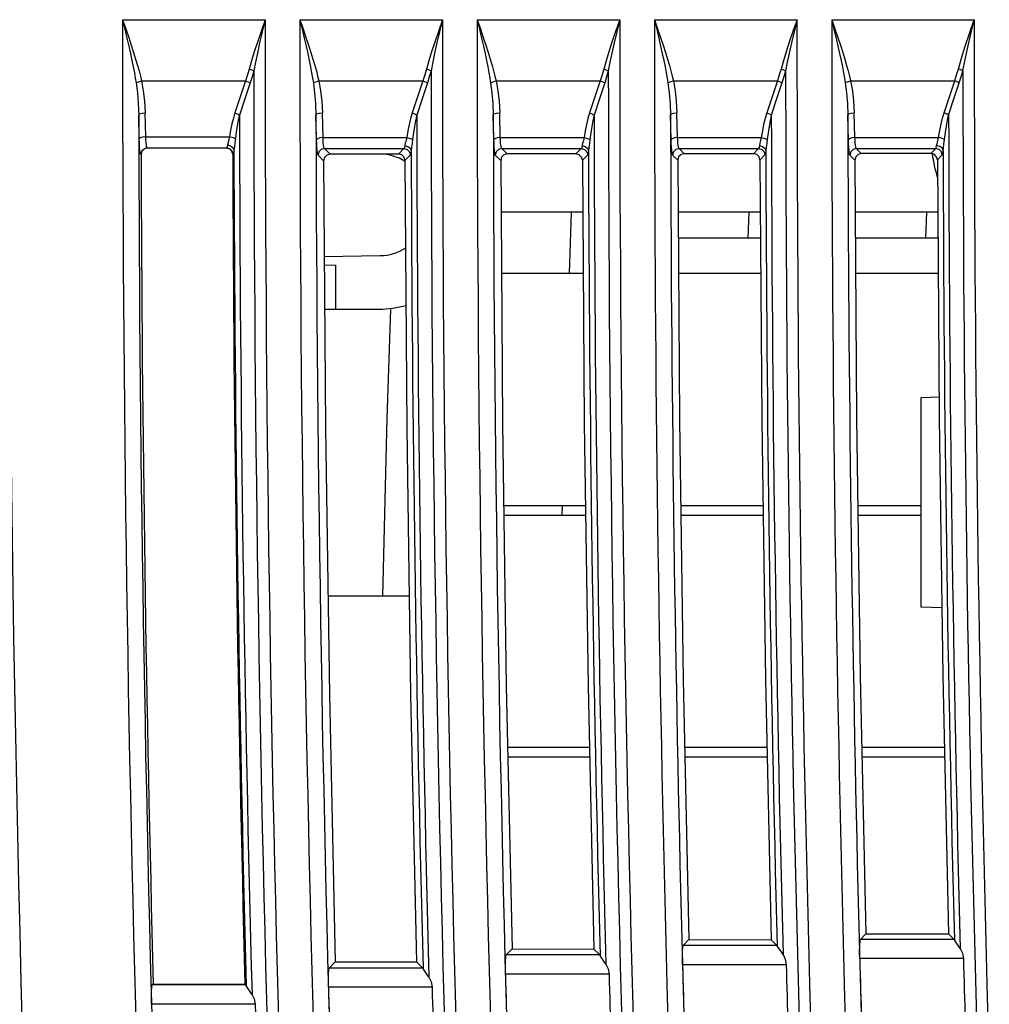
# Model space of a CAD drawing. Header units: millimetres. Extents: x 0 to 700, y 0 to 600.
# Tile 58 of 65: x 535 to 566, y 350 to 380. Entities that reach past the tile are written whole.
import ezdxf

# ---------------------------------------------------------------- set-up
doc = ezdxf.new("R2010")
doc.units = ezdxf.units.MM
doc.header["$LTSCALE"] = 39.111111
doc.layers.get('0').update_dxf_attribs({"linetype": 'CONTINUOUS'})

msp = doc.modelspace()

# ---------------------------------------------------------------- linework, layer by layer
at = {"color": 7, "linetype": 'CONTINUOUS'}
for p, q in [((538.691, 380.328), (543.114, 380.328)), ((538.691, 380.328), (538.79, 380.041)), ((538.691, 380.328), (538.761, 380.031)), ((543.114, 380.328), (542.987, 379.962)), ((543.114, 380.328), (543.023, 379.95)), ((544.191, 380.328), (548.614, 380.328)), ((544.191, 380.328), (544.29, 380.041)), ((544.191, 380.328), (544.261, 380.031)), ((548.614, 380.328), (548.487, 379.962)), ((548.614, 380.328), (548.523, 379.95)), ((549.691, 380.328), (554.114, 380.328)), ((549.691, 380.328), (549.79, 380.041)), ((549.691, 380.328), (549.761, 380.031)), ((554.114, 380.328), (553.987, 379.962)), ((554.114, 380.328), (554.023, 379.95)), ((555.191, 380.328), (559.614, 380.328)), ((555.191, 380.328), (555.29, 380.041)), ((555.191, 380.328), (555.261, 380.031)), ((559.614, 380.328), (559.487, 379.962)), ((559.614, 380.328), (559.523, 379.95)), ((560.691, 380.328), (565.114, 380.328)), ((560.691, 380.328), (560.79, 380.041)), ((560.691, 380.328), (560.761, 380.031)), ((564.966, 379.9), (565.114, 380.328)), ((565.008, 379.886), (565.114, 380.328)), ((538.761, 380.031), (538.826, 379.759)), ((538.79, 380.041), (538.88, 379.777)), ((542.987, 379.962), (542.874, 379.63)), ((543.023, 379.95), (542.943, 379.606)), ((544.261, 380.031), (544.326, 379.759)), ((544.29, 380.041), (544.38, 379.777)), ((548.487, 379.962), (548.374, 379.63)), ((548.523, 379.95), (548.443, 379.606)), ((549.761, 380.031), (549.826, 379.759)), ((549.79, 380.041), (549.88, 379.777)), ((553.987, 379.962), (553.874, 379.63)), ((554.023, 379.95), (553.943, 379.606)), ((555.261, 380.031), (555.326, 379.759)), ((555.29, 380.041), (555.38, 379.777)), ((559.487, 379.962), (559.374, 379.63)), ((559.523, 379.95), (559.443, 379.606)), ((560.761, 380.031), (560.826, 379.759)), ((560.79, 380.041), (560.88, 379.777)), ((564.833, 379.504), (564.966, 379.9)), ((564.913, 379.477), (565.008, 379.886)), ((538.826, 379.759), (538.883, 379.508)), ((538.88, 379.777), (538.961, 379.534)), ((538.961, 379.534), (539.033, 379.31)), ((542.874, 379.63), (542.776, 379.327)), ((542.943, 379.606), (542.872, 379.293)), ((544.326, 379.759), (544.383, 379.508)), ((544.38, 379.777), (544.461, 379.534)), ((544.461, 379.534), (544.533, 379.31)), ((548.374, 379.63), (548.276, 379.327)), ((548.443, 379.606), (548.372, 379.293)), ((549.826, 379.759), (549.883, 379.508)), ((549.88, 379.777), (549.961, 379.534)), ((549.961, 379.534), (550.033, 379.31)), ((553.874, 379.63), (553.776, 379.327)), ((553.943, 379.606), (553.872, 379.293)), ((555.326, 379.759), (555.383, 379.508)), ((555.38, 379.777), (555.461, 379.534)), ((555.461, 379.534), (555.533, 379.31)), ((559.374, 379.63), (559.276, 379.327)), ((559.443, 379.606), (559.372, 379.293)), ((560.826, 379.759), (560.883, 379.508)), ((560.88, 379.777), (560.961, 379.534)), ((560.961, 379.534), (561.033, 379.31)), ((538.883, 379.508), (538.935, 379.276)), ((538.935, 379.276), (538.981, 379.062)), ((539.033, 379.31), (539.097, 379.102)), ((542.776, 379.327), (542.691, 379.05)), ((542.872, 379.293), (542.811, 379.007)), ((544.383, 379.508), (544.435, 379.276)), ((544.435, 379.276), (544.481, 379.062)), ((544.533, 379.31), (544.597, 379.102)), ((548.276, 379.327), (548.191, 379.05)), ((548.372, 379.293), (548.311, 379.007)), ((549.883, 379.508), (549.935, 379.276)), ((549.935, 379.276), (549.981, 379.062)), ((550.033, 379.31), (550.097, 379.102)), ((553.776, 379.327), (553.691, 379.05)), ((553.872, 379.293), (553.811, 379.007)), ((555.383, 379.508), (555.435, 379.276)), ((555.435, 379.276), (555.481, 379.062)), ((555.533, 379.31), (555.597, 379.102)), ((559.276, 379.327), (559.191, 379.05)), ((559.372, 379.293), (559.311, 379.007)), ((560.883, 379.508), (560.935, 379.276)), ((560.935, 379.276), (560.981, 379.062)), ((561.033, 379.31), (561.097, 379.102)), ((564.717, 379.137), (564.833, 379.504)), ((564.83, 379.097), (564.913, 379.477)), ((538.981, 379.062), (539.021, 378.864)), ((539.097, 379.102), (539.153, 378.912)), ((539.153, 378.912), (539.202, 378.737)), ((542.691, 379.05), (542.619, 378.797)), ((542.811, 379.007), (542.76, 378.746)), ((544.481, 379.062), (544.521, 378.864)), ((544.597, 379.102), (544.653, 378.912)), ((544.653, 378.912), (544.702, 378.737)), ((548.191, 379.05), (548.119, 378.797)), ((548.311, 379.007), (548.26, 378.746)), ((549.981, 379.062), (550.021, 378.864)), ((550.097, 379.102), (550.153, 378.912)), ((550.153, 378.912), (550.202, 378.737)), ((553.691, 379.05), (553.619, 378.797)), ((553.811, 379.007), (553.76, 378.746)), ((555.481, 379.062), (555.521, 378.864)), ((555.597, 379.102), (555.653, 378.912)), ((555.653, 378.912), (555.702, 378.737)), ((559.191, 379.05), (559.119, 378.797)), ((559.311, 379.007), (559.26, 378.746)), ((560.981, 379.062), (561.021, 378.864)), ((561.097, 379.102), (561.153, 378.912)), ((561.153, 378.912), (561.202, 378.737)), ((564.619, 378.797), (564.717, 379.137)), ((564.76, 378.746), (564.83, 379.097)), ((539.021, 378.864), (539.056, 378.683)), ((539.056, 378.683), (539.085, 378.518)), ((539.202, 378.737), (539.243, 378.576)), ((542.565, 378.613), (542.506, 378.43)), ((542.619, 378.797), (542.565, 378.613)), ((542.619, 378.797), (542.671, 378.783)), ((542.671, 378.783), (542.719, 378.765)), ((542.76, 378.746), (542.707, 378.556)), ((542.719, 378.765), (542.76, 378.746)), ((544.521, 378.864), (544.556, 378.683)), ((544.556, 378.683), (544.585, 378.518)), ((544.702, 378.737), (544.743, 378.576)), ((548.065, 378.613), (548.006, 378.43)), ((548.119, 378.797), (548.065, 378.613)), ((548.119, 378.797), (548.171, 378.783)), ((548.171, 378.783), (548.219, 378.765)), ((548.26, 378.746), (548.207, 378.556)), ((548.219, 378.765), (548.26, 378.746)), ((550.021, 378.864), (550.056, 378.683)), ((550.056, 378.683), (550.085, 378.518)), ((550.202, 378.737), (550.243, 378.576)), ((553.565, 378.613), (553.506, 378.43)), ((553.619, 378.797), (553.565, 378.613)), ((553.619, 378.797), (553.671, 378.783)), ((553.671, 378.783), (553.719, 378.765)), ((553.76, 378.746), (553.707, 378.556)), ((553.719, 378.765), (553.76, 378.746)), ((555.521, 378.864), (555.556, 378.683)), ((555.556, 378.683), (555.585, 378.518)), ((555.702, 378.737), (555.743, 378.576)), ((559.065, 378.613), (559.006, 378.43)), ((559.119, 378.797), (559.065, 378.613)), ((559.119, 378.797), (559.171, 378.783)), ((559.171, 378.783), (559.219, 378.765)), ((559.26, 378.746), (559.207, 378.556)), ((559.219, 378.765), (559.26, 378.746)), ((561.021, 378.864), (561.056, 378.683)), ((561.056, 378.683), (561.085, 378.518)), ((561.202, 378.737), (561.243, 378.576)), ((564.506, 378.43), (564.565, 378.613)), ((564.565, 378.613), (564.619, 378.797)), ((564.671, 378.783), (564.619, 378.797)), ((564.719, 378.765), (564.671, 378.783)), ((564.707, 378.556), (564.76, 378.746)), ((564.76, 378.746), (564.719, 378.765)), ((539.085, 378.518), (539.11, 378.367)), ((539.11, 378.367), (539.153, 378.392)), ((539.11, 378.367), (539.149, 378.059)), ((539.153, 378.392), (539.211, 378.414)), ((539.211, 378.414), (539.277, 378.43)), ((539.243, 378.576), (539.277, 378.43)), ((539.277, 378.43), (542.506, 378.43)), ((539.277, 378.43), (539.332, 378.125)), ((542.506, 378.43), (542.34, 377.933)), ((542.647, 378.367), (542.482, 377.869)), ((542.506, 378.43), (542.558, 378.412)), ((542.558, 378.412), (542.607, 378.39)), ((542.607, 378.39), (542.647, 378.367)), ((542.707, 378.556), (542.647, 378.367)), ((544.585, 378.518), (544.61, 378.367)), ((544.61, 378.367), (544.653, 378.392)), ((544.61, 378.367), (544.649, 378.059)), ((544.653, 378.392), (544.711, 378.414)), ((544.711, 378.414), (544.777, 378.43)), ((544.743, 378.576), (544.777, 378.43)), ((544.777, 378.43), (548.006, 378.43)), ((544.777, 378.43), (544.832, 378.125)), ((548.006, 378.43), (547.84, 377.933)), ((548.147, 378.367), (547.982, 377.869)), ((548.006, 378.43), (548.058, 378.412)), ((548.058, 378.412), (548.107, 378.39)), ((548.107, 378.39), (548.147, 378.367)), ((548.207, 378.556), (548.147, 378.367)), ((550.085, 378.518), (550.11, 378.367)), ((550.11, 378.367), (550.153, 378.392)), ((550.11, 378.367), (550.149, 378.059)), ((550.153, 378.392), (550.211, 378.414)), ((550.211, 378.414), (550.277, 378.43)), ((550.243, 378.576), (550.277, 378.43)), ((550.277, 378.43), (553.506, 378.43)), ((550.277, 378.43), (550.332, 378.125)), ((553.506, 378.43), (553.34, 377.933)), ((553.647, 378.367), (553.482, 377.869)), ((553.506, 378.43), (553.558, 378.412)), ((553.558, 378.412), (553.607, 378.39)), ((553.607, 378.39), (553.647, 378.367)), ((553.707, 378.556), (553.647, 378.367)), ((555.585, 378.518), (555.61, 378.367)), ((555.61, 378.367), (555.653, 378.392)), ((555.61, 378.367), (555.649, 378.059)), ((555.653, 378.392), (555.711, 378.414)), ((555.711, 378.414), (555.777, 378.43)), ((555.743, 378.576), (555.777, 378.43)), ((555.777, 378.43), (559.006, 378.43)), ((555.777, 378.43), (555.832, 378.125)), ((559.006, 378.43), (558.84, 377.933)), ((559.147, 378.367), (558.982, 377.869)), ((559.006, 378.43), (559.058, 378.412)), ((559.058, 378.412), (559.107, 378.39)), ((559.107, 378.39), (559.147, 378.367)), ((559.207, 378.556), (559.147, 378.367)), ((561.085, 378.518), (561.11, 378.367)), ((561.11, 378.367), (561.153, 378.392)), ((561.11, 378.367), (561.149, 378.059)), ((561.153, 378.392), (561.211, 378.414)), ((561.211, 378.414), (561.277, 378.43)), ((561.243, 378.576), (561.277, 378.43)), ((561.277, 378.43), (564.506, 378.43)), ((561.277, 378.43), (561.332, 378.125)), ((564.34, 377.933), (564.506, 378.43)), ((564.482, 377.869), (564.647, 378.367)), ((564.558, 378.412), (564.506, 378.43)), ((564.607, 378.39), (564.558, 378.412)), ((564.647, 378.367), (564.607, 378.39)), ((564.647, 378.367), (564.707, 378.556)), ((539.149, 378.059), (539.177, 377.726)), ((539.332, 378.125), (539.37, 377.796)), ((544.649, 378.059), (544.677, 377.726)), ((544.832, 378.125), (544.87, 377.796)), ((550.149, 378.059), (550.177, 377.726)), ((550.332, 378.125), (550.37, 377.796)), ((555.649, 378.059), (555.677, 377.726)), ((555.832, 378.125), (555.87, 377.796)), ((561.149, 378.059), (561.177, 377.726)), ((561.332, 378.125), (561.37, 377.796)), ((539.177, 377.726), (539.191, 377.368)), ((539.37, 377.796), (539.39, 377.442)), ((542.34, 377.933), (542.175, 377.435)), ((542.482, 377.869), (542.317, 377.372)), ((544.677, 377.726), (544.691, 377.367)), ((544.87, 377.796), (544.89, 377.442)), ((547.84, 377.933), (547.675, 377.435)), ((547.982, 377.869), (547.817, 377.372)), ((550.177, 377.726), (550.191, 377.367)), ((550.37, 377.796), (550.39, 377.442)), ((553.34, 377.933), (553.175, 377.435)), ((553.482, 377.869), (553.317, 377.372)), ((555.677, 377.726), (555.691, 377.367)), ((555.87, 377.796), (555.89, 377.442)), ((558.84, 377.933), (558.675, 377.435)), ((558.982, 377.869), (558.817, 377.372)), ((561.177, 377.726), (561.191, 377.367)), ((561.37, 377.796), (561.39, 377.442)), ((564.175, 377.435), (564.34, 377.933)), ((564.317, 377.372), (564.482, 377.869)), ((539.191, 377.368), (539.221, 377.406)), ((539.221, 377.406), (539.294, 377.426)), ((539.294, 377.426), (539.39, 377.442)), ((539.409, 376.696), (539.39, 377.442)), ((542.175, 377.435), (542.127, 377.275)), ((542.175, 377.435), (542.228, 377.417)), ((542.228, 377.417), (542.276, 377.395)), ((542.276, 377.395), (542.317, 377.372)), ((544.691, 377.368), (544.721, 377.406)), ((544.721, 377.406), (544.794, 377.426)), ((544.794, 377.426), (544.89, 377.442)), ((544.91, 376.671), (544.89, 377.442)), ((547.675, 377.435), (547.624, 377.265)), ((547.675, 377.435), (547.728, 377.417)), ((547.728, 377.417), (547.776, 377.395)), ((547.776, 377.395), (547.817, 377.372)), ((550.191, 377.368), (550.221, 377.406)), ((550.221, 377.406), (550.294, 377.426)), ((550.294, 377.426), (550.39, 377.442)), ((550.41, 376.671), (550.39, 377.442)), ((553.175, 377.435), (553.124, 377.265)), ((553.175, 377.435), (553.228, 377.417)), ((553.228, 377.417), (553.276, 377.395)), ((553.276, 377.395), (553.317, 377.372)), ((555.691, 377.368), (555.721, 377.406)), ((555.721, 377.406), (555.794, 377.426)), ((555.794, 377.426), (555.89, 377.442)), ((555.91, 376.671), (555.89, 377.442)), ((558.675, 377.435), (558.624, 377.265)), ((558.675, 377.435), (558.728, 377.417)), ((558.728, 377.417), (558.776, 377.395)), ((558.776, 377.395), (558.817, 377.372)), ((561.191, 377.368), (561.221, 377.406)), ((561.221, 377.406), (561.294, 377.426)), ((561.294, 377.426), (561.39, 377.442)), ((561.41, 376.671), (561.39, 377.442)), ((564.127, 377.274), (564.175, 377.435)), ((564.228, 377.417), (564.175, 377.435)), ((564.276, 377.395), (564.228, 377.417)), ((564.317, 377.372), (564.276, 377.395)), ((539.209, 376.632), (539.191, 377.368)), ((542.083, 377.098), (542.043, 376.906)), ((542.127, 377.275), (542.083, 377.098)), ((542.28, 377.212), (542.247, 377.035)), ((542.317, 377.372), (542.28, 377.212)), ((544.71, 376.607), (544.691, 377.368)), ((547.579, 377.081), (547.539, 376.884)), ((547.624, 377.265), (547.579, 377.081)), ((547.779, 377.202), (547.745, 377.018)), ((547.817, 377.372), (547.779, 377.202)), ((550.21, 376.607), (550.191, 377.368)), ((553.079, 377.081), (553.039, 376.884)), ((553.124, 377.265), (553.079, 377.081)), ((553.279, 377.202), (553.245, 377.018)), ((553.317, 377.372), (553.279, 377.202)), ((555.71, 376.607), (555.691, 377.368)), ((558.579, 377.081), (558.539, 376.884)), ((558.624, 377.265), (558.579, 377.081)), ((558.779, 377.202), (558.745, 377.018)), ((558.817, 377.372), (558.779, 377.202)), ((561.21, 376.607), (561.191, 377.368)), ((564.041, 376.893), (564.082, 377.094)), ((564.082, 377.094), (564.127, 377.274)), ((564.247, 377.031), (564.28, 377.211)), ((564.28, 377.211), (564.317, 377.372)), ((542.043, 376.906), (542.009, 376.696)), ((542.218, 376.843), (542.192, 376.633)), ((542.247, 377.035), (542.218, 376.843)), ((547.539, 376.884), (547.506, 376.671)), ((547.715, 376.821), (547.69, 376.608)), ((547.745, 377.018), (547.715, 376.821)), ((553.039, 376.884), (553.006, 376.671)), ((553.215, 376.821), (553.19, 376.608)), ((553.245, 377.018), (553.215, 376.821)), ((558.539, 376.884), (558.506, 376.671)), ((558.715, 376.821), (558.69, 376.608)), ((558.745, 377.018), (558.715, 376.821)), ((564.006, 376.671), (564.041, 376.893)), ((564.19, 376.608), (564.216, 376.83)), ((564.216, 376.83), (564.247, 377.031)), ((539.24, 376.663), (539.209, 376.632)), ((539.214, 376.503), (539.209, 376.632)), ((539.22, 376.385), (539.214, 376.503)), ((539.313, 376.686), (539.24, 376.663)), ((539.409, 376.696), (539.313, 376.686)), ((539.409, 376.696), (542.009, 376.696)), ((539.413, 376.603), (539.409, 376.696)), ((539.42, 376.519), (539.413, 376.603)), ((539.428, 376.448), (539.42, 376.519)), ((541.963, 376.52), (541.946, 376.444)), ((541.988, 376.608), (541.963, 376.52)), ((542.009, 376.696), (541.988, 376.608)), ((542.009, 376.696), (542.085, 376.681)), ((542.085, 376.681), (542.15, 376.659)), ((542.15, 376.659), (542.192, 376.633)), ((542.177, 376.51), (542.158, 376.386)), ((542.192, 376.633), (542.177, 376.51)), ((544.741, 376.638), (544.71, 376.607)), ((544.714, 376.491), (544.71, 376.607)), ((544.72, 376.376), (544.714, 376.491)), ((544.813, 376.661), (544.741, 376.638)), ((544.91, 376.671), (544.813, 376.661)), ((544.91, 376.671), (547.506, 376.671)), ((544.913, 376.588), (544.91, 376.671)), ((544.919, 376.506), (544.913, 376.588)), ((544.927, 376.436), (544.919, 376.506)), ((547.462, 376.498), (547.446, 376.423)), ((547.486, 376.584), (547.462, 376.498)), ((547.506, 376.671), (547.486, 376.584)), ((547.506, 376.671), (547.582, 376.657)), ((547.582, 376.657), (547.647, 376.635)), ((547.647, 376.635), (547.69, 376.608)), ((547.675, 376.487), (547.657, 376.366)), ((547.69, 376.608), (547.675, 376.487)), ((550.241, 376.638), (550.21, 376.607)), ((550.214, 376.491), (550.21, 376.607)), ((550.22, 376.376), (550.214, 376.491)), ((550.313, 376.661), (550.241, 376.638)), ((550.41, 376.671), (550.313, 376.661)), ((550.41, 376.671), (553.006, 376.671)), ((550.413, 376.588), (550.41, 376.671)), ((550.419, 376.506), (550.413, 376.588)), ((550.427, 376.436), (550.419, 376.506)), ((552.962, 376.498), (552.946, 376.423)), ((552.986, 376.584), (552.962, 376.498)), ((553.006, 376.671), (552.986, 376.584)), ((553.006, 376.671), (553.082, 376.657)), ((553.082, 376.657), (553.147, 376.635)), ((553.147, 376.635), (553.19, 376.608)), ((553.175, 376.487), (553.157, 376.366)), ((553.19, 376.608), (553.175, 376.487)), ((555.741, 376.638), (555.71, 376.607)), ((555.714, 376.491), (555.71, 376.607)), ((555.72, 376.376), (555.714, 376.491)), ((555.813, 376.661), (555.741, 376.638)), ((555.91, 376.671), (555.813, 376.661)), ((555.91, 376.671), (558.506, 376.671)), ((555.913, 376.588), (555.91, 376.671)), ((555.919, 376.506), (555.913, 376.588)), ((555.927, 376.436), (555.919, 376.506)), ((558.462, 376.498), (558.446, 376.423)), ((558.486, 376.584), (558.462, 376.498)), ((558.506, 376.671), (558.486, 376.584)), ((558.506, 376.671), (558.582, 376.657)), ((558.582, 376.657), (558.647, 376.635)), ((558.647, 376.635), (558.69, 376.608)), ((558.675, 376.487), (558.657, 376.366)), ((558.69, 376.608), (558.675, 376.487)), ((561.241, 376.638), (561.21, 376.607)), ((561.214, 376.491), (561.21, 376.607)), ((561.22, 376.376), (561.214, 376.491)), ((561.313, 376.661), (561.241, 376.638)), ((561.41, 376.671), (561.313, 376.661)), ((561.41, 376.671), (564.006, 376.671)), ((561.413, 376.588), (561.41, 376.671)), ((561.419, 376.506), (561.413, 376.588)), ((561.427, 376.436), (561.419, 376.506)), ((563.946, 376.423), (563.96, 376.49)), ((563.96, 376.49), (563.982, 376.572)), ((563.982, 376.572), (564.006, 376.671)), ((564.082, 376.657), (564.006, 376.671)), ((564.147, 376.635), (564.082, 376.657)), ((564.19, 376.608), (564.147, 376.635)), ((564.156, 376.355), (564.173, 376.47)), ((564.173, 376.47), (564.19, 376.608)), ((539.228, 376.286), (539.22, 376.385)), ((539.237, 376.212), (539.228, 376.286)), ((539.247, 376.168), (539.237, 376.212)), ((539.257, 376.153), (539.247, 376.168)), ((539.284, 376.254), (539.257, 376.153)), ((539.293, 376.254), (539.266, 376.153)), ((539.357, 376.327), (539.284, 376.254)), ((539.366, 376.327), (539.293, 376.254)), ((539.457, 376.354), (539.357, 376.327)), ((539.466, 376.354), (539.366, 376.327)), ((539.437, 376.396), (539.428, 376.448)), ((539.447, 376.364), (539.437, 376.396)), ((539.457, 376.354), (539.447, 376.364)), ((539.457, 376.354), (541.918, 376.354)), ((542.008, 376.327), (541.908, 376.354)), ((541.925, 376.36), (541.918, 376.354)), ((541.918, 376.354), (542.017, 376.327)), ((541.932, 376.377), (541.925, 376.36)), ((541.939, 376.405), (541.932, 376.377)), ((541.946, 376.444), (541.939, 376.405)), ((541.946, 376.444), (542.043, 376.42)), ((542.081, 376.255), (542.008, 376.327)), ((542.017, 376.327), (542.09, 376.254)), ((542.043, 376.42), (542.116, 376.36)), ((542.109, 376.154), (542.081, 376.255)), ((542.09, 376.254), (542.117, 376.154)), ((542.116, 376.36), (542.145, 376.28)), ((542.125, 376.162), (542.117, 376.154)), ((542.132, 376.186), (542.125, 376.162)), ((542.139, 376.226), (542.132, 376.186)), ((542.145, 376.28), (542.139, 376.226)), ((542.158, 376.386), (542.145, 376.28)), ((544.727, 376.278), (544.72, 376.376)), ((544.736, 376.203), (544.727, 376.278)), ((544.745, 376.153), (544.736, 376.203)), ((544.781, 376.23), (544.754, 376.13)), ((544.854, 376.303), (544.781, 376.23)), ((544.954, 376.331), (544.854, 376.303)), ((544.935, 376.382), (544.927, 376.436)), ((544.944, 376.347), (544.935, 376.382)), ((544.954, 376.331), (544.944, 376.347)), ((544.954, 376.331), (547.421, 376.331)), ((545.128, 376.157), (544.954, 376.331)), ((547.25, 376.159), (545.128, 376.157)), ((547.421, 376.331), (547.25, 376.159)), ((547.35, 376.133), (547.25, 376.159)), ((547.429, 376.345), (547.421, 376.331)), ((547.421, 376.331), (547.52, 376.304)), ((547.438, 376.376), (547.429, 376.345)), ((547.446, 376.423), (547.438, 376.376)), ((547.446, 376.423), (547.543, 376.4)), ((547.52, 376.304), (547.593, 376.231)), ((547.543, 376.4), (547.616, 376.341)), ((547.593, 376.231), (547.62, 376.132)), ((547.616, 376.341), (547.645, 376.262)), ((547.637, 376.195), (547.629, 376.152)), ((547.645, 376.262), (547.637, 376.195)), ((547.657, 376.366), (547.645, 376.262)), ((550.227, 376.278), (550.22, 376.376)), ((550.236, 376.203), (550.227, 376.278)), ((550.245, 376.153), (550.236, 376.203)), ((550.281, 376.23), (550.254, 376.13)), ((550.354, 376.303), (550.281, 376.23)), ((550.454, 376.331), (550.354, 376.303)), ((550.435, 376.382), (550.427, 376.436)), ((550.444, 376.347), (550.435, 376.382)), ((550.454, 376.331), (550.444, 376.347)), ((550.454, 376.331), (552.921, 376.331)), ((550.622, 376.163), (550.454, 376.331)), ((550.622, 376.163), (550.522, 376.137)), ((552.757, 376.166), (550.622, 376.163)), ((552.921, 376.331), (552.757, 376.166)), ((552.856, 376.14), (552.757, 376.166)), ((552.929, 376.345), (552.921, 376.331)), ((552.921, 376.331), (553.02, 376.304)), ((552.938, 376.376), (552.929, 376.345)), ((552.946, 376.423), (552.938, 376.376)), ((552.946, 376.423), (553.043, 376.4)), ((553.02, 376.304), (553.093, 376.231)), ((553.043, 376.4), (553.116, 376.341)), ((553.093, 376.231), (553.12, 376.132)), ((553.116, 376.341), (553.145, 376.262)), ((553.137, 376.195), (553.129, 376.152)), ((553.145, 376.262), (553.137, 376.195)), ((553.157, 376.366), (553.145, 376.262)), ((555.727, 376.278), (555.72, 376.376)), ((555.736, 376.203), (555.727, 376.278)), ((555.745, 376.153), (555.736, 376.203)), ((555.781, 376.23), (555.754, 376.13)), ((555.854, 376.303), (555.781, 376.23)), ((555.954, 376.331), (555.854, 376.303)), ((555.935, 376.382), (555.927, 376.436)), ((555.944, 376.347), (555.935, 376.382)), ((555.954, 376.331), (555.944, 376.347)), ((555.954, 376.331), (558.421, 376.331)), ((556.115, 376.17), (555.954, 376.331)), ((556.115, 376.17), (556.015, 376.143)), ((558.263, 376.173), (556.115, 376.17)), ((558.421, 376.331), (558.263, 376.173)), ((558.363, 376.146), (558.263, 376.173)), ((558.43, 376.345), (558.421, 376.331)), ((558.421, 376.331), (558.52, 376.304)), ((558.438, 376.376), (558.43, 376.345)), ((558.446, 376.423), (558.438, 376.376)), ((558.446, 376.423), (558.543, 376.4)), ((558.52, 376.304), (558.593, 376.231)), ((558.543, 376.4), (558.616, 376.341)), ((558.593, 376.231), (558.62, 376.132)), ((558.616, 376.341), (558.645, 376.262)), ((558.637, 376.195), (558.629, 376.152)), ((558.645, 376.262), (558.637, 376.195)), ((558.657, 376.366), (558.645, 376.262)), ((561.227, 376.278), (561.22, 376.376)), ((561.236, 376.203), (561.227, 376.278)), ((561.245, 376.153), (561.236, 376.203)), ((561.281, 376.23), (561.254, 376.13)), ((561.354, 376.303), (561.281, 376.23)), ((561.454, 376.331), (561.354, 376.303)), ((561.435, 376.382), (561.427, 376.436)), ((561.445, 376.347), (561.435, 376.382)), ((561.454, 376.331), (561.445, 376.347)), ((561.454, 376.331), (563.921, 376.331)), ((561.608, 376.177), (561.454, 376.331)), ((561.608, 376.177), (561.509, 376.15)), ((563.77, 376.179), (561.608, 376.177)), ((563.77, 376.179), (563.921, 376.331)), ((563.87, 376.153), (563.77, 376.179)), ((563.921, 376.331), (563.934, 376.359)), ((564.02, 376.304), (563.921, 376.331)), ((563.934, 376.359), (563.946, 376.423)), ((564.043, 376.4), (563.946, 376.423)), ((564.093, 376.231), (564.02, 376.304)), ((564.116, 376.341), (564.043, 376.4)), ((564.12, 376.132), (564.093, 376.231)), ((564.145, 376.262), (564.116, 376.341)), ((564.12, 376.132), (564.133, 376.171)), ((564.133, 376.171), (564.145, 376.262)), ((564.145, 376.262), (564.156, 376.355)), ((539.266, 376.153), (539.257, 376.153)), ((542.117, 376.154), (542.109, 376.154)), ((544.754, 376.13), (544.745, 376.153)), ((544.929, 375.956), (544.754, 376.13)), ((544.956, 376.057), (544.929, 375.956)), ((544.929, 375.956), (544.986, 367.675)), ((545.029, 376.13), (544.956, 376.057)), ((545.128, 376.157), (545.029, 376.13)), ((547.423, 376.061), (547.35, 376.133)), ((547.45, 375.961), (547.423, 376.061)), ((547.62, 376.132), (547.45, 375.961)), ((547.45, 375.961), (547.507, 367.676)), ((547.629, 376.152), (547.62, 376.132)), ((550.254, 376.13), (550.245, 376.153)), ((550.422, 375.963), (550.254, 376.13)), ((550.449, 376.064), (550.422, 375.963)), ((550.422, 375.963), (550.478, 367.812)), ((550.522, 376.137), (550.449, 376.064)), ((552.929, 376.067), (552.856, 376.14)), ((552.956, 375.967), (552.929, 376.067)), ((553.12, 376.132), (552.956, 375.967)), ((552.956, 375.967), (553.013, 367.813)), ((553.129, 376.152), (553.12, 376.132)), ((555.754, 376.13), (555.745, 376.153)), ((555.916, 375.97), (555.754, 376.13)), ((555.942, 376.07), (555.916, 375.97)), ((555.916, 375.97), (555.971, 367.913)), ((556.015, 376.143), (555.942, 376.07)), ((558.436, 376.074), (558.363, 376.146)), ((558.463, 375.974), (558.436, 376.074)), ((558.62, 376.132), (558.463, 375.974)), ((558.463, 375.974), (558.519, 367.914)), ((558.629, 376.152), (558.62, 376.132)), ((561.254, 376.13), (561.245, 376.153)), ((561.409, 375.976), (561.254, 376.13)), ((561.436, 376.077), (561.409, 375.976)), ((561.409, 375.976), (561.464, 367.978)), ((561.509, 376.15), (561.436, 376.077)), ((563.943, 376.08), (563.87, 376.153)), ((563.97, 375.981), (563.943, 376.08)), ((563.97, 375.981), (564.12, 376.132)), ((563.97, 375.981), (564.025, 367.979)), ((552.968, 374.354), (550.433, 374.354)), ((552.557, 372.454), (552.62, 374.354)), ((558.474, 374.354), (555.927, 374.354)), ((558.103, 373.554), (558.13, 374.354)), ((563.981, 374.354), (561.42, 374.354)), ((563.613, 373.554), (563.64, 374.354)), ((558.48, 373.554), (555.932, 373.554)), ((563.987, 373.554), (561.426, 373.554)), ((544.95, 372.981), (546.687, 373.011)), ((544.951, 372.727), (545.308, 372.72)), ((545.308, 371.354), (545.308, 372.72)), ((552.981, 372.454), (550.447, 372.454)), ((558.487, 372.454), (555.94, 372.454)), ((563.994, 372.454), (561.433, 372.454)), ((544.961, 371.354), (546.66, 371.354)), ((546.899, 367.968), (547.011, 371.342)), ((564.021, 368.619), (563.46, 368.599)), ((563.46, 368.599), (563.46, 362.109)), ((546.761, 362.454), (546.899, 367.968)), ((558.519, 367.914), (558.635, 359.856)), ((561.464, 367.978), (561.578, 359.979)), ((564.025, 367.979), (564.14, 359.979)), ((544.986, 367.675), (545.106, 359.394)), ((547.507, 367.676), (547.628, 359.393)), ((550.478, 367.812), (550.596, 359.661)), ((553.013, 367.813), (553.131, 359.66)), ((555.971, 367.913), (556.086, 359.856)), ((553.05, 365.254), (550.515, 365.254)), ((552.332, 364.954), (552.34, 365.254)), ((558.557, 365.254), (556.009, 365.254)), ((563.46, 365.254), (561.503, 365.254)), ((553.054, 364.954), (550.52, 364.954)), ((558.561, 364.954), (556.013, 364.954)), ((563.46, 364.954), (561.507, 364.954)), ((547.583, 362.454), (545.062, 362.454)), ((564.11, 362.086), (563.46, 362.109)), ((561.578, 359.979), (561.752, 351.982)), ((564.14, 359.979), (564.315, 351.979)), ((556.086, 359.856), (556.262, 351.801)), ((558.635, 359.856), (558.811, 351.798)), ((545.106, 359.394), (545.289, 351.114)), ((547.628, 359.393), (547.812, 351.111)), ((550.596, 359.661), (550.774, 351.511)), ((553.131, 359.66), (553.31, 351.508)), ((553.173, 357.754), (550.637, 357.754)), ((558.681, 357.754), (556.132, 357.754)), ((564.189, 357.754), (561.627, 357.754)), ((553.179, 357.454), (550.644, 357.454)), ((558.687, 357.454), (556.139, 357.454)), ((564.195, 357.454), (561.633, 357.454)), ((556.262, 351.801), (556.087, 351.621)), ((556.262, 351.801), (558.811, 351.798)), ((558.811, 351.798), (558.992, 351.621)), ((561.561, 351.62), (561.57, 351.753)), ((561.57, 351.753), (561.584, 351.81)), ((561.752, 351.982), (561.584, 351.81)), ((564.489, 351.81), (561.584, 351.81)), ((561.752, 351.982), (564.315, 351.979)), ((564.315, 351.979), (564.489, 351.81)), ((564.489, 351.81), (564.492, 351.805)), ((564.492, 351.805), (564.495, 351.798)), ((564.527, 351.744), (564.495, 351.798)), ((564.594, 351.65), (564.527, 351.744)), ((550.774, 351.511), (550.593, 351.325)), ((550.774, 351.511), (553.31, 351.508)), ((553.31, 351.508), (553.498, 351.325)), ((556.06, 351.242), (556.064, 351.431)), ((556.064, 351.431), (556.073, 351.565)), ((556.073, 351.565), (556.087, 351.621)), ((558.992, 351.621), (556.087, 351.621)), ((558.992, 351.621), (558.995, 351.617)), ((558.995, 351.617), (558.998, 351.609)), ((559.03, 351.555), (558.998, 351.609)), ((559.097, 351.461), (559.03, 351.555)), ((559.18, 351.341), (559.097, 351.461)), ((561.557, 351.43), (561.561, 351.62)), ((561.56, 351.211), (561.557, 351.43)), ((564.677, 351.529), (564.594, 351.65)), ((564.677, 351.529), (564.747, 351.382)), ((550.566, 350.945), (550.57, 351.135)), ((550.57, 351.135), (550.579, 351.268)), ((550.579, 351.268), (550.593, 351.325)), ((553.498, 351.325), (550.593, 351.325)), ((553.498, 351.325), (553.501, 351.321)), ((553.501, 351.321), (553.504, 351.313)), ((553.536, 351.259), (553.504, 351.313)), ((553.602, 351.165), (553.536, 351.259)), ((553.686, 351.045), (553.602, 351.165)), ((556.063, 351.023), (556.06, 351.242)), ((559.18, 351.341), (559.25, 351.194)), ((559.25, 351.194), (559.279, 351.023)), ((564.776, 351.211), (561.56, 351.211)), ((564.747, 351.382), (564.776, 351.211)), ((545.078, 350.731), (545.088, 350.864)), ((545.088, 350.864), (545.101, 350.921)), ((545.289, 351.114), (545.101, 350.921)), ((548.007, 350.921), (545.101, 350.921)), ((545.289, 351.114), (547.812, 351.111)), ((547.812, 351.111), (548.007, 350.921)), ((548.007, 350.921), (548.01, 350.916)), ((548.01, 350.916), (548.013, 350.909)), ((548.044, 350.855), (548.013, 350.909)), ((548.111, 350.761), (548.044, 350.855)), ((550.569, 350.727), (550.566, 350.945)), ((553.686, 351.045), (553.756, 350.898)), ((553.756, 350.898), (553.785, 350.727)), ((559.279, 351.023), (556.063, 351.023)), ((545.075, 350.541), (545.078, 350.731)), ((545.078, 350.322), (545.075, 350.541)), ((548.194, 350.64), (548.111, 350.761)), ((548.194, 350.64), (548.265, 350.494)), ((553.785, 350.727), (550.569, 350.727)), ((539.59, 350.204), (539.6, 350.337)), ((539.6, 350.337), (539.613, 350.394)), ((539.643, 350.425), (539.613, 350.394)), ((542.519, 350.394), (539.613, 350.394)), ((539.643, 350.425), (542.487, 350.425)), ((542.487, 350.425), (542.519, 350.394)), ((542.519, 350.394), (542.522, 350.389)), ((542.522, 350.389), (542.525, 350.382)), ((542.556, 350.328), (542.525, 350.382)), ((542.623, 350.234), (542.556, 350.328)), ((542.706, 350.114), (542.623, 350.234)), ((548.294, 350.322), (545.078, 350.322)), ((548.265, 350.494), (548.294, 350.322)), ((539.587, 350.014), (539.59, 350.204)), ((539.59, 349.795), (539.587, 350.014)), ((542.706, 350.114), (542.777, 349.967)), ((542.777, 349.967), (542.806, 349.795)), ((542.806, 349.795), (539.59, 349.795))]:
    msp.add_line(p, q, dxfattribs=at)
for centre, radius, start, end in [((1634.656, 379.354), 1095.966, 179.949098, 187.258635), ((1634.656, 379.354), 1091.543, 179.948892, 187.288209), ((1634.656, 379.354), 1090.466, 179.948841, 187.295444), ((1634.656, 379.354), 1086.043, 179.948633, 187.325321), ((1634.656, 379.354), 1084.966, 179.948582, 187.332629), ((1634.656, 379.354), 1080.543, 179.948371, 187.362813), ((1634.656, 379.354), 1079.466, 179.94832, 182.892575), ((1634.656, 379.354), 1075.043, 179.948107, 182.904487), ((1634.656, 379.354), 1073.966, 179.948055, 182.907401), ((1634.656, 379.354), 1069.543, 179.94784, 182.919436), ((1634.66, 379.354), 1100, 180, 187.32062), ((1634.66, 379.354), 1099.5, 179.993859, 185.080318), ((1634.656, 379.354), 1091.896, 180.031877, 187.201259), ((1634.656, 379.354), 1086.396, 180.032038, 187.237906), ((1634.656, 379.354), 1080.896, 180.032201, 187.274929), ((1634.656, 379.354), 1075.396, 180.032366, 182.81881), ((1634.656, 379.354), 1069.896, 180.032532, 182.83331), ((1634.656, 379.354), 1095.467, 180.10389, 187.107238), ((1634.656, 379.354), 1092.341, 180.103963, 181.533904), ((1634.656, 379.354), 1089.967, 180.104415, 187.143294), ((1634.656, 379.354), 1086.841, 180.104489, 181.513881), ((1634.656, 379.354), 1084.467, 180.104944, 187.179719), ((1634.656, 379.354), 1081.341, 180.105021, 181.500146), ((1634.656, 379.354), 1078.967, 180.105479, 182.737066), ((1634.656, 379.354), 1075.841, 180.105558, 181.492036), ((1634.656, 379.354), 1073.467, 180.10602, 182.751103), ((1634.656, 379.354), 1070.341, 180.1061, 181.489628), ((1634.656, 379.354), 1092.516, 180.161187, 181.519584), ((546.66, 374.662), 1.5, 57.9074, 89), ((1634.656, 379.354), 1087.016, 180.162991, 181.499491), ((1634.656, 379.354), 1081.516, 180.16382, 181.485686), ((1634.656, 379.354), 1076.016, 180.164657, 181.477503), ((568.76, 376.854), 5, 187.8933, 196.464), ((1634.656, 379.354), 1070.516, 180.165503, 181.475021), ((1634.656, 379.354), 1095.395, 180.16741, 181.513346), ((1634.656, 379.354), 1092.552, 180.167784, 181.517284), ((546.66, 374.511), 1.5, 271, 302.8928), ((546.66, 374.354), 3, 270, 285.8986), ((1634.656, 379.354), 1073.465, 181.502286, 181.709513), ((1634.656, 379.354), 1070.25, 181.5068, 181.71465), ((1634.656, 379.354), 1078.965, 181.504622, 181.710794), ((1634.656, 379.354), 1075.75, 181.50912, 181.715908), ((1634.656, 379.354), 1084.465, 181.512646, 181.717772), ((1634.656, 379.354), 1081.25, 181.517144, 181.722881), ((1634.656, 379.354), 1089.965, 181.526278, 181.730371), ((1634.656, 379.354), 1086.75, 181.530794, 181.735491), ((1634.656, 379.354), 1092.25, 181.550734, 181.813969)]:
    msp.add_arc(centre, radius, start, end, dxfattribs=at)

doc.saveas('drawing.dxf')
